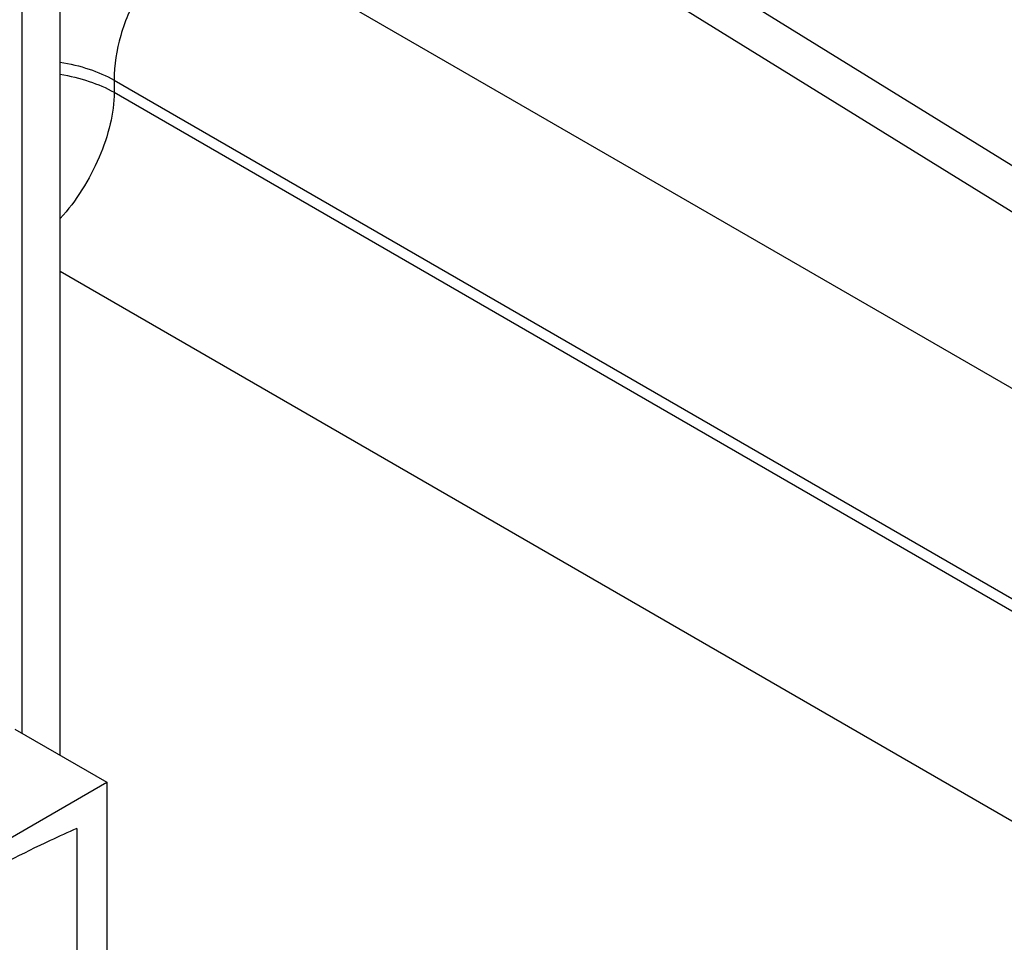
# Model space of a CAD drawing. Header units: inches. Extents: x 0 to 34, y 0 to 22.
# Tile 72 of 179: x 5.28 to 5.728, y 16.234 to 16.653. Entities that reach past the tile are written whole.
import ezdxf

# ---------------------------------------------------------------- set-up
doc = ezdxf.new("R2010")
doc.units = ezdxf.units.IN
doc.header["$LTSCALE"] = 1.87
doc.header["$MEASUREMENT"] = 0
doc.layers.get('0').update_dxf_attribs({"linetype": 'CONTINUOUS'})

msp = doc.modelspace()

# ---------------------------------------------------------------- linework, layer by layer
at = {"color": 7, "linetype": 'CONTINUOUS'}
for p, q in [((5.29842, 16.31895), (5.29842, 16.82782)), ((5.28113, 16.32894), (5.28113, 16.80371)), ((5.44408, 16.74332), (6.20142, 16.27497)), ((5.47353, 16.7461), (6.23139, 16.27743)), ((5.36436, 16.69729), (6.1486, 16.24448)), ((5.323, 16.62566), (6.10724, 16.17285)), ((5.323, 16.62566), (5.323, 16.62012)), ((5.323, 16.62012), (6.10724, 16.16731)), ((5.29842, 16.53881), (5.7639, 16.27005)), ((5.27787, 16.33082), (5.31963, 16.30671)), ((5.18392, 16.22835), (5.31963, 16.30671)), ((5.31963, 16.30671), (5.31963, 15.96919)), ((5.30606, 16.28561), (5.30606, 16.22413))]:
    msp.add_line(p, q, dxfattribs=at)
for points, knots in [([(5.36436, 16.69729), (5.35841, 16.69397), (5.34714, 16.68473), (5.33407, 16.66702), (5.32527, 16.64684), (5.3229, 16.63247), (5.323, 16.62566)], [0, 0, 0, 0, 0.237713, 0.500006, 0.762296, 1, 1, 1, 1]), ([(5.29843, 16.63384), (5.30289, 16.63311), (5.31135, 16.63108), (5.31938, 16.62768), (5.323, 16.62566)], [0, 0, 0, 0, 0.521136, 1, 1, 1, 1]), ([(5.29845, 16.6283), (5.3029, 16.62757), (5.31135, 16.62554), (5.31938, 16.62214), (5.323, 16.62012)], [0, 0, 0, 0, 0.521131, 1, 1, 1, 1]), ([(5.323, 16.62012), (5.32293, 16.6153), (5.32148, 16.60515), (5.31642, 16.59019), (5.30875, 16.57566), (5.3021, 16.56678), (5.29844, 16.56271)], [0, 0, 0, 0, 0.227884, 0.479341, 0.741582, 1, 1, 1, 1]), ([(5.30606, 16.28561), (5.30196, 16.28385), (5.28524, 16.27635), (5.26899, 16.26782), (5.25699, 16.2609)], [0, 0, 0, 0, 0.24371, 1, 1, 1, 1])]:
    msp.add_open_spline(points, degree=3, knots=knots, dxfattribs=at)

doc.saveas('drawing.dxf')
